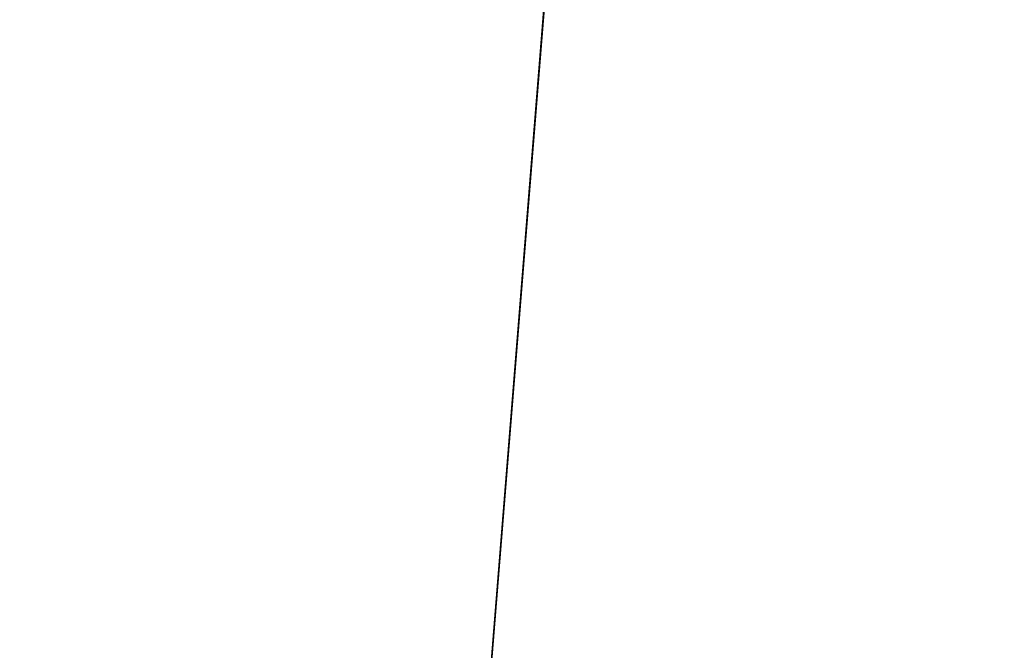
# Model space of a CAD drawing. Extents: x 604 to 1164, y 0 to 1306.
# Tile 252 of 256: x 887 to 906, y 433 to 445. Entities that reach past the tile are written whole.
import ezdxf

# ---------------------------------------------------------------- set-up
doc = ezdxf.new("R2010")
doc.units = 0
doc.header["$LTSCALE"] = 25.4
doc.layers.get('0').update_dxf_attribs({"color": 13, "linetype": 'CONTINUOUS'})

# ---------------------------------------------------------------- blocks, each defined once
blk = doc.blocks.new('MIST-8942_STL')
at = {"color": 7}
blk.add_line((283.508, 4.65, 1026), (303.624, 4.65, 776.811), dxfattribs=at)
blk.add_line((283.508, 4.65, 1026), (303.624, 4.65, 776.811), dxfattribs=at)
mesh = blk.add_polyface(dxfattribs=at)
corners = [(283.508, 4.65, 1026), (303.624, 4.65, 776.811), (263.391, 4.65, 776.811)]
mesh.append_faces([[corners[k] for k in face] for face in [(0, 1, 2)]], dxfattribs={"color": 7})
mesh = blk.add_polyface(dxfattribs=at)
corners = [(283.508, 4.65, 1026), (417.124, 4.65, 814.702), (381.499, 4.65, 796.005)]
mesh.append_faces([[corners[k] for k in face] for face in [(0, 1, 2)]], dxfattribs={"color": 7})
mesh = blk.add_polyface(dxfattribs=at)
corners = [(283.508, 4.65, 1026), (381.499, 4.65, 796.005), (343.336, 4.65, 783.265)]
mesh.append_faces([[corners[k] for k in face] for face in [(0, 1, 2)]], dxfattribs={"color": 7})
mesh = blk.add_polyface(dxfattribs=at)
corners = [(283.508, 4.65, 1026), (343.336, 4.65, 783.265), (303.624, 4.65, 776.811)]
mesh.append_faces([[corners[k] for k in face] for face in [(0, 1, 2)]], dxfattribs={"color": 7})
mesh = blk.add_polyface(dxfattribs=at)
corners = [(283.508, 4.65, 1026), (500.014, 4.65, 901), (477.159, 4.65, 867.889)]
mesh.append_faces([[corners[k] for k in face] for face in [(0, 1, 2)]], dxfattribs={"color": 7})
mesh = blk.add_polyface(dxfattribs=at)
corners = [(283.508, 4.65, 1026), (477.159, 4.65, 867.889), (449.288, 4.65, 838.872)]
mesh.append_faces([[corners[k] for k in face] for face in [(0, 1, 2)]], dxfattribs={"color": 7})
mesh = blk.add_polyface(dxfattribs=at)
corners = [(283.508, 4.65, 1026), (449.288, 4.65, 838.872), (417.124, 4.65, 814.702)]
mesh.append_faces([[corners[k] for k in face] for face in [(0, 1, 2)]], dxfattribs={"color": 7})

msp = doc.modelspace()

# ---------------------------------------------------------------- block references
at = {"color": 0, "extrusion": (0, -1, -3.82857e-16)}
msp.add_blockref('MIST-8942_STL', (600.607, 682.573, -1306), dxfattribs=at)

doc.saveas('drawing.dxf')
